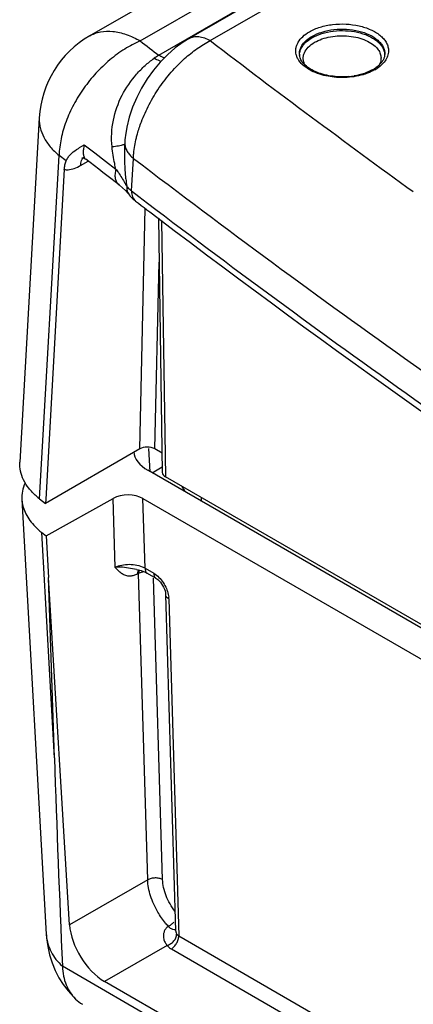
# Model space of a CAD drawing. Header units: inches. Extents: x 0 to 34, y 0 to 22.
# Tile 33 of 62: x 25.336 to 25.706, y 17.101 to 18.026. Entities that reach past the tile are written whole.
import ezdxf

# ---------------------------------------------------------------- set-up
doc = ezdxf.new("R2010")
doc.units = ezdxf.units.IN
doc.header["$LTSCALE"] = 1.87
doc.header["$MEASUREMENT"] = 0
doc.layers.get('0').update_dxf_attribs({"linetype": 'CONTINUOUS'})

msp = doc.modelspace()

# ---------------------------------------------------------------- linework, layer by layer
at = {"color": 7, "linetype": 'CONTINUOUS'}
for p, q in [((25.40219, 18.0106), (30.2524, 20.81105)), ((25.4497, 18.0059), (30.2999, 20.80635)), ((25.49552, 18.00812), (26.33955, 18.49545)), ((25.51552, 18.00614), (26.35955, 18.49347)), ((25.46706, 17.99242), (26.30478, 18.47611)), ((25.35485, 17.93372), (25.33658, 17.61003)), ((25.43579, 17.91694), (25.4358, 17.91701)), ((25.38975, 17.90374), (25.3916, 17.90493)), ((25.39274, 17.90564), (25.39715, 17.90833)), ((25.39715, 17.90833), (25.40704, 17.90068)), ((25.35516, 17.57563), (25.37344, 17.89838)), ((25.38013, 17.89318), (25.37344, 17.89838)), ((25.39373, 17.88888), (25.40081, 17.89297)), ((25.3948, 17.89615), (25.39472, 17.89614)), ((25.39608, 17.89599), (25.3972, 17.89704)), ((25.39801, 17.8951), (25.39856, 17.89471)), ((25.39856, 17.89471), (25.39857, 17.8947)), ((25.41077, 17.88527), (25.39857, 17.8947)), ((25.40704, 17.90068), (25.41696, 17.89304)), ((25.41696, 17.89304), (25.42689, 17.88541)), ((25.44154, 17.86492), (25.44328, 17.89556)), ((25.37834, 17.88504), (25.36085, 17.57531)), ((25.41456, 17.88235), (25.41077, 17.88527)), ((25.41836, 17.87942), (25.41456, 17.88235)), ((25.42978, 17.87065), (25.41836, 17.87942)), ((25.42978, 17.87065), (25.42978, 17.87064)), ((25.43804, 17.8629), (25.43949, 17.86116)), ((25.43948, 17.86116), (25.43949, 17.86115)), ((25.44154, 17.86492), (25.44843, 17.85966)), ((25.44534, 17.85542), (25.44534, 17.85541)), ((25.44927, 17.62255), (25.45451, 17.84858)), ((25.46686, 17.83938), (25.47047, 17.6004)), ((25.46976, 17.83722), (25.4734, 17.59637)), ((25.46341, 17.62255), (25.46748, 17.79807)), ((25.44927, 17.62255), (25.36062, 17.57137)), ((25.4591, 17.6011), (25.45777, 17.62307)), ((25.4702, 17.61863), (25.46341, 17.62255)), ((25.83765, 17.38253), (25.4568, 17.60243)), ((25.46085, 17.60008), (25.47039, 17.60559)), ((25.80583, 17.40443), (25.4734, 17.59637)), ((25.3385, 17.57492), (25.36145, 17.16656)), ((25.35516, 17.57563), (25.36062, 17.57137)), ((25.36085, 17.57531), (25.36062, 17.57137)), ((25.36121, 17.54086), (25.42426, 17.57602)), ((25.42619, 17.51125), (25.42426, 17.57602)), ((25.45425, 17.51039), (25.4523, 17.57587)), ((25.4523, 17.57587), (25.8124, 17.36795)), ((25.50745, 17.57318), (25.50729, 17.5768)), ((25.36903, 17.33215), (25.35709, 17.54408)), ((25.35709, 17.54408), (25.36121, 17.54086)), ((25.36121, 17.54086), (25.36343, 17.5016)), ((25.44633, 17.50913), (25.44062, 17.51027)), ((25.44705, 17.50637), (25.44696, 17.50495)), ((25.44817, 17.50559), (25.44696, 17.50495)), ((25.44736, 17.50762), (25.44705, 17.50637)), ((25.44798, 17.50884), (25.44736, 17.50762)), ((25.44826, 17.50701), (25.44817, 17.50559)), ((25.44951, 17.50622), (25.44817, 17.50559)), ((25.45673, 17.21767), (25.44817, 17.50559)), ((25.44872, 17.50867), (25.44826, 17.50701)), ((25.45264, 17.50707), (25.44951, 17.50622)), ((25.45425, 17.51039), (25.46242, 17.50567)), ((25.45465, 17.50668), (25.45632, 17.50581)), ((25.45632, 17.50581), (25.46449, 17.50109)), ((25.46242, 17.50567), (25.46499, 17.50391)), ((25.38334, 17.17526), (25.36343, 17.5016)), ((25.36903, 17.33215), (25.36343, 17.5016)), ((25.44029, 17.50299), (25.43792, 17.50311)), ((25.47074, 17.2179), (25.46232, 17.50103)), ((25.46449, 17.50109), (25.46532, 17.50056)), ((25.47358, 17.48629), (25.47363, 17.48555)), ((25.47363, 17.48554), (25.48301, 17.1698)), ((25.47655, 17.48176), (25.48597, 17.16492)), ((25.45673, 17.21767), (25.38334, 17.17526)), ((25.47764, 17.17248), (25.47624, 17.17387)), ((25.48597, 17.16492), (26.52886, 16.56276)), ((25.47502, 17.15607), (25.41622, 17.12208)), ((25.47902, 17.15274), (26.52173, 16.55069)), ((26.46356, 16.5088), (25.37653, 17.13644)), ((26.46329, 16.51752), (25.41622, 17.12208))]:
    msp.add_line(p, q, dxfattribs=at)
for points in [[(25.49557, 18.00815), (25.49022, 18.00483), (25.4826, 17.99925), (25.47534, 17.99291), (25.46849, 17.98588), (25.46213, 17.97827), (25.45629, 17.97014), (25.45102, 17.96156), (25.44643, 17.95267), (25.44255, 17.94355), (25.43941, 17.93425), (25.43709, 17.92491), (25.43579, 17.91694)], [(25.39472, 17.89614), (25.39497, 17.89614), (25.39548, 17.89609), (25.39619, 17.89593), (25.39705, 17.89561), (25.39801, 17.8951)], [(25.42978, 17.87064), (25.43034, 17.87021), (25.43312, 17.86789), (25.43574, 17.86539), (25.43804, 17.8629)], [(25.43949, 17.86115), (25.44006, 17.86044), (25.4415, 17.85884), (25.44309, 17.85729)], [(25.44309, 17.85729), (25.44483, 17.85582), (25.44534, 17.85542)], [(25.44633, 17.50914), (25.44818, 17.50878), (25.45053, 17.5082), (25.4527, 17.50749), (25.45465, 17.50668)], [(25.46532, 17.50056), (25.46635, 17.49975), (25.46747, 17.49869), (25.46863, 17.49739)], [(25.46863, 17.49739), (25.46977, 17.49588), (25.47081, 17.49424), (25.47172, 17.49251)], [(25.47172, 17.49251), (25.47247, 17.49077), (25.47302, 17.4891)], [(25.47302, 17.4891), (25.47338, 17.4876), (25.47358, 17.48629)], [(25.36144, 17.16658), (25.36171, 17.16299), (25.3628, 17.15497)], [(25.3628, 17.15497), (25.36454, 17.14713), (25.3669, 17.13963), (25.36981, 17.13251), (25.37332, 17.12568), (25.37737, 17.11921), (25.38189, 17.11321), (25.38691, 17.10759), (25.38886, 17.10566)]]:
    msp.add_lwpolyline(points, dxfattribs=at)
for centre, radius, start, end in [((25.44971, 17.92833), 0.09501, 120.0048, 176.75777), ((30.86061, 24.95649), 8.80844, 232.099895, 232.242857), ((31.03162, 25.22787), 9.08739, 232.626733, 234.126329), ((25.55264, 17.86096), 0.15687, 123.06673, 124.94326), ((25.6105, 17.9938), 0.0111, 181.26493, 188.17757), ((25.66617, 17.99248), 0.01338, 358.77596, 4.61647), ((25.65068, 18.01002), 0.03578, 299.98416, 302.24009), ((25.651, 18.01236), 0.03867, 299.96109, 303.42631), ((25.63976, 18.04072), 0.06858, 274.89259, 279.25859), ((25.51497, 17.90715), 0.07979, 172.95018, 178.51247), ((25.46689, 17.78437), 0.14214, 121.44076, 121.98085), ((31.17633, 25.41351), 9.45449, 232.67151, 236.633202), ((25.75177, 17.9055), 0.31681, 185.30166, 186.5417), ((25.30703, 17.7994), 0.14764, 28.30713, 29.60017), ((25.46014, 17.88864), 0.03015, 229.75813, 231.89237), ((31.18004, 25.3891), 9.46276, 232.720652, 236.62091), ((30.9222, 25.0309), 9.02683, 232.646467, 232.815862), ((31.28808, 25.52699), 9.64319, 232.865334, 236.472274), ((25.39676, 17.62898), 0.06765, 228.49824, 232.05492), ((25.4435, 17.49235), 0.02099, 59.20468, 63.1646), ((25.45538, 17.4811), 0.02118, 1.76178, 5.43419), ((48.16926, 18.10856), 22.81345, 181.950315, 182.442216), ((25.48132, 17.16555), 0.00975, 126.53553, 136.95978), ((25.4815, 17.16533), 0.01004, 121.60892, 126.54734), ((25.40255, 17.16886), 0.04117, 183.21399, 184.73917), ((25.4126, 17.13034), 0.03424, 226.10891, 240.02498)]:
    msp.add_arc(centre, radius, start, end, dxfattribs=at)
for centre, major_axis, ratio, start_param, end_param in [((25.45634, 17.61846), (0.01, 0), 0.577563, 0.786122, 2.356614), ((25.48867, 17.62079), (0.04505, 0), 0.576685, -3.106725, -2.356803), ((25.48047, 17.60045), (0.01, 0), 0.577343, -3.132864, -2.356233), ((25.43816, 17.5677), (0.02001, -0.00001), 0.577387, 0.786008, 2.339351), ((25.5607, 17.59984), (0.07505, -0.00003), 0.577036, -2.850853, -2.710871), ((25.4151, 17.15817), (-0.02366, 0.0383), 0.556666, 0.803864, 2.33946)]:
    msp.add_ellipse(centre, major_axis=major_axis, ratio=ratio, start_param=start_param, end_param=end_param, dxfattribs=at)
for points, knots in [([(25.4022, 18.0106), (25.40375, 18.0115), (25.40706, 18.01305), (25.41432, 18.01506), (25.4245, 18.01533), (25.43723, 18.01224), (25.44553, 18.0083), (25.4497, 18.0059)], [0, 0, 0, 0, 0.108168, 0.218344, 0.451302, 0.710651, 1, 1, 1, 1]), ([(25.61855, 17.97458), (25.61573, 17.97547), (25.61048, 17.97757), (25.60374, 17.98187), (25.59949, 17.9863), (25.59729, 17.99013), (25.59626, 17.99302), (25.59582, 17.99597), (25.59598, 17.99893), (25.59674, 18.00186), (25.59859, 18.00576), (25.60244, 18.01034), (25.60643, 18.01316), (25.60867, 18.01445)], [0, 0, 0, 0, 0.157124, 0.297994, 0.421652, 0.477982, 0.531556, 0.583498, 0.635135, 0.687832, 0.742822, 0.862932, 1, 1, 1, 1]), ([(25.60867, 18.01445), (25.61184, 18.01628), (25.61902, 18.01926), (25.63072, 18.02165), (25.64311, 18.02208), (25.65522, 18.02049), (25.66609, 18.01702), (25.67373, 18.01259), (25.67832, 18.00828), (25.68083, 18.0049), (25.68248, 18.00133), (25.68297, 17.99883), (25.68305, 17.9976)], [0, 0, 0, 0, 0.127928, 0.268658, 0.415087, 0.559075, 0.692981, 0.811132, 0.863678, 0.912067, 0.957082, 1, 1, 1, 1]), ([(25.61114, 18.01021), (25.61413, 18.01194), (25.62089, 18.01472), (25.63191, 18.01691), (25.64356, 18.0172), (25.65487, 18.01557), (25.66492, 18.01216), (25.67188, 18.00785), (25.67593, 18.0037), (25.67806, 18.00046), (25.67934, 17.99706), (25.6796, 17.9947), (25.67957, 17.99356)], [0, 0, 0, 0, 0.128967, 0.270962, 0.418466, 0.562922, 0.696406, 0.813259, 0.864993, 0.912625, 0.957132, 1, 1, 1, 1]), ([(25.61116, 18.00884), (25.61407, 18.01051), (25.62063, 18.01324), (25.63133, 18.01544), (25.64267, 18.01585), (25.65377, 18.01442), (25.66375, 18.01128), (25.67079, 18.00725), (25.67504, 18.00331), (25.67738, 18.00023), (25.67893, 17.99697), (25.67941, 17.99468), (25.67951, 17.99356)], [0, 0, 0, 0, 0.127706, 0.268114, 0.414254, 0.558142, 0.692181, 0.810642, 0.863368, 0.911922, 0.957053, 1, 1, 1, 1]), ([(25.4497, 18.0059), (25.44466, 18.00374), (25.43467, 17.99842), (25.42071, 17.98818), (25.4078, 17.97578), (25.39641, 17.96168), (25.38693, 17.94639), (25.37971, 17.93043), (25.37501, 17.91438), (25.37362, 17.9036), (25.37344, 17.89838)], [0, 0, 0, 0, 0.119095, 0.244956, 0.375057, 0.506944, 0.637858, 0.765119, 0.886521, 1, 1, 1, 1]), ([(25.49141, 17.98927), (25.49518, 17.99265), (25.50288, 17.99881), (25.51129, 18.00396), (25.51552, 18.00614)], [0, 0, 0, 0, 0.515711, 1, 1, 1, 1]), ([(25.49557, 18.00815), (25.49689, 18.0089), (25.49991, 18.00999), (25.50494, 18.01011), (25.51029, 18.00881), (25.51377, 18.00715), (25.51552, 18.00614)], [0, 0, 0, 0, 0.217671, 0.450903, 0.710578, 1, 1, 1, 1]), ([(25.5994, 17.99356), (25.59937, 17.99511), (25.59988, 17.99834), (25.60228, 18.00286), (25.60612, 18.00695), (25.60936, 18.00918), (25.61114, 18.01021)], [0, 0, 0, 0, 0.217788, 0.450648, 0.70983, 1, 1, 1, 1]), ([(25.60254, 18.00142), (25.60306, 18.00213), (25.6055, 18.00506), (25.60862, 18.00737), (25.61116, 18.00884)], [0, 0, 0, 0, 0.230281, 1, 1, 1, 1]), ([(25.60461, 17.98335), (25.60413, 17.98423), (25.60335, 17.98607), (25.60283, 17.98898), (25.60302, 17.99192), (25.60423, 17.99587), (25.60763, 18.00057), (25.61146, 18.00334), (25.61364, 18.0046)], [0, 0, 0, 0, 0.117452, 0.230065, 0.341719, 0.456464, 0.707273, 1, 1, 1, 1]), ([(25.61364, 18.0046), (25.61582, 18.00586), (25.62069, 18.00801), (25.62863, 18.01004), (25.63717, 18.01094), (25.64585, 18.01066), (25.65417, 18.00922), (25.66168, 18.0067), (25.66798, 18.00322), (25.67137, 18.00016), (25.67268, 17.99852)], [0, 0, 0, 0, 0.119775, 0.250355, 0.387463, 0.525984, 0.660641, 0.786625, 0.900286, 1, 1, 1, 1]), ([(25.59945, 17.99317), (25.59952, 17.9946), (25.60016, 17.99755), (25.60164, 18.00018), (25.60254, 18.00142)], [0, 0, 0, 0, 0.482891, 1, 1, 1, 1]), ([(25.68305, 17.9976), (25.68315, 17.99601), (25.68281, 17.9927), (25.68069, 17.98798), (25.6771, 17.98364), (25.67402, 17.98122), (25.6723, 17.98009)], [0, 0, 0, 0, 0.221776, 0.45564, 0.713059, 1, 1, 1, 1]), ([(25.67268, 17.99852), (25.67358, 17.99739), (25.67508, 17.99502), (25.67619, 17.99102), (25.67597, 17.98696), (25.67497, 17.98443), (25.67431, 17.98324)], [0, 0, 0, 0, 0.264776, 0.50988, 0.749636, 1, 1, 1, 1]), ([(25.42323, 17.90633), (25.42235, 17.91464), (25.42324, 17.93156), (25.43164, 17.95502), (25.44314, 17.97175), (25.45399, 17.98278), (25.45981, 17.98746), (25.4628, 17.98955)], [0, 0, 0, 0, 0.260327, 0.518465, 0.76774, 0.886549, 1, 1, 1, 1]), ([(25.45079, 17.92987), (25.4529, 17.93547), (25.45791, 17.94654), (25.46734, 17.96219), (25.47849, 17.97664), (25.48697, 17.98529), (25.49141, 17.98927)], [0, 0, 0, 0, 0.24752, 0.500777, 0.75362, 1, 1, 1, 1]), ([(25.46928, 17.9866), (25.46875, 17.98677), (25.4665, 17.98756), (25.46436, 17.98863), (25.4628, 17.98955)], [0, 0, 0, 0, 0.237176, 1, 1, 1, 1]), ([(25.47249, 17.9899), (25.47204, 17.99006), (25.47017, 17.99077), (25.46837, 17.99166), (25.46706, 17.99242)], [0, 0, 0, 0, 0.241072, 1, 1, 1, 1]), ([(25.64561, 17.97239), (25.64282, 17.97215), (25.63724, 17.972), (25.62901, 17.97274), (25.62123, 17.97439), (25.61424, 17.97688), (25.60834, 17.98009), (25.60379, 17.98382), (25.60073, 17.98786), (25.59971, 17.99083), (25.59951, 17.99223)], [0, 0, 0, 0, 0.155516, 0.309823, 0.458301, 0.596681, 0.721266, 0.829722, 0.921356, 1, 1, 1, 1]), ([(25.67957, 17.99356), (25.67956, 17.99271), (25.67931, 17.99094), (25.67831, 17.98832), (25.67667, 17.98572), (25.67523, 17.98413), (25.67442, 17.98335)], [0, 0, 0, 0, 0.21851, 0.452951, 0.711765, 1, 1, 1, 1]), ([(25.66856, 17.97903), (25.66598, 17.97754), (25.66018, 17.97504), (25.65405, 17.97357), (25.6508, 17.97303)], [0, 0, 0, 0, 0.474035, 1, 1, 1, 1]), ([(25.67031, 17.97886), (25.66967, 17.97848), (25.66694, 17.97701), (25.66406, 17.97581), (25.66183, 17.97504)], [0, 0, 0, 0, 0.239769, 1, 1, 1, 1]), ([(25.67442, 17.98335), (25.67409, 17.98303), (25.67263, 17.98171), (25.67103, 17.98056), (25.66977, 17.97976)], [0, 0, 0, 0, 0.236315, 1, 1, 1, 1]), ([(25.65048, 17.9723), (25.64509, 17.97149), (25.63427, 17.97109), (25.62359, 17.97299), (25.61855, 17.97458)], [0, 0, 0, 0, 0.50791, 1, 1, 1, 1]), ([(25.66183, 17.97504), (25.66094, 17.97474), (25.65722, 17.97356), (25.6534, 17.97274), (25.65048, 17.9723)], [0, 0, 0, 0, 0.242727, 1, 1, 1, 1]), ([(25.35485, 17.93367), (25.35476, 17.93214), (25.35481, 17.92903), (25.35582, 17.92274), (25.35824, 17.91657), (25.36176, 17.91073), (25.36626, 17.90478), (25.3704, 17.90079), (25.37344, 17.89838)], [0, 0, 0, 0, 0.111783, 0.224657, 0.46014, 0.58638, 0.718967, 1, 1, 1, 1]), ([(25.4461, 17.91471), (25.4464, 17.91597), (25.44773, 17.92109), (25.44938, 17.92613), (25.45079, 17.92987)], [0, 0, 0, 0, 0.245008, 1, 1, 1, 1]), ([(25.44328, 17.89556), (25.44335, 17.89711), (25.44383, 17.90355), (25.44495, 17.90994), (25.4461, 17.91471)], [0, 0, 0, 0, 0.240321, 1, 1, 1, 1]), ([(25.38013, 17.89318), (25.38059, 17.89431), (25.38174, 17.89646), (25.38482, 17.90021), (25.38774, 17.9024), (25.38975, 17.90374)], [0, 0, 0, 0, 0.252828, 0.50066, 1, 1, 1, 1]), ([(25.39715, 17.90833), (25.39674, 17.90684), (25.39616, 17.90404), (25.39605, 17.90059), (25.39645, 17.89823), (25.39694, 17.89679), (25.39762, 17.8956), (25.39823, 17.89497), (25.39856, 17.89471)], [0, 0, 0, 0, 0.321758, 0.596728, 0.714596, 0.819697, 0.913793, 1, 1, 1, 1]), ([(25.43349, 17.90812), (25.43291, 17.90791), (25.43156, 17.90754), (25.42815, 17.90687), (25.4253, 17.90654), (25.42323, 17.90633)], [0, 0, 0, 0, 0.175564, 0.402702, 1, 1, 1, 1]), ([(25.42689, 17.88541), (25.42647, 17.88714), (25.42492, 17.89405), (25.42379, 17.90106), (25.42323, 17.90633)], [0, 0, 0, 0, 0.250957, 1, 1, 1, 1]), ([(25.43522, 17.90922), (25.43517, 17.90912), (25.435, 17.9089), (25.43444, 17.90849), (25.43389, 17.90826), (25.43349, 17.90812)], [0, 0, 0, 0, 0.167018, 0.384071, 1, 1, 1, 1]), ([(25.43631, 17.87623), (25.43606, 17.87895), (25.43519, 17.88993), (25.43495, 17.90095), (25.43521, 17.90922)], [0, 0, 0, 0, 0.248724, 1, 1, 1, 1]), ([(25.43521, 17.90922), (25.43527, 17.908), (25.43573, 17.90551), (25.43738, 17.90193), (25.43993, 17.89853), (25.44209, 17.89652), (25.44328, 17.89557)], [0, 0, 0, 0, 0.223939, 0.4613, 0.718817, 1, 1, 1, 1]), ([(25.37834, 17.88504), (25.37842, 17.88652), (25.37879, 17.88929), (25.37963, 17.89197), (25.38013, 17.89318)], [0, 0, 0, 0, 0.529158, 1, 1, 1, 1]), ([(25.39373, 17.88888), (25.39375, 17.88958), (25.39397, 17.89208), (25.3949, 17.89461), (25.39608, 17.89599)], [0, 0, 0, 0, 0.279761, 1, 1, 1, 1]), ([(25.37834, 17.88504), (25.3795, 17.88487), (25.38267, 17.88478), (25.38798, 17.88596), (25.39179, 17.88776), (25.39373, 17.88888)], [0, 0, 0, 0, 0.219546, 0.584684, 1, 1, 1, 1]), ([(25.42689, 17.88541), (25.42644, 17.88394), (25.42587, 17.88105), (25.42601, 17.87684), (25.42709, 17.87374), (25.42848, 17.87179), (25.42933, 17.87099), (25.42978, 17.87065)], [0, 0, 0, 0, 0.288777, 0.550439, 0.783596, 0.893007, 1, 1, 1, 1]), ([(25.42689, 17.88541), (25.42768, 17.88436), (25.43073, 17.88014), (25.43348, 17.87571), (25.4354, 17.87232)], [0, 0, 0, 0, 0.252416, 1, 1, 1, 1]), ([(25.43702, 17.86941), (25.43695, 17.86791), (25.43727, 17.86496), (25.43861, 17.86228), (25.43948, 17.86116)], [0, 0, 0, 0, 0.512463, 1, 1, 1, 1]), ([(25.43702, 17.86941), (25.43727, 17.86907), (25.43839, 17.86772), (25.43965, 17.86649), (25.44067, 17.86563)], [0, 0, 0, 0, 0.240274, 1, 1, 1, 1]), ([(25.44154, 17.86492), (25.4415, 17.86395), (25.44161, 17.86205), (25.4423, 17.85939), (25.44352, 17.85711), (25.44469, 17.85591), (25.44533, 17.85542)], [0, 0, 0, 0, 0.275791, 0.532374, 0.771633, 1, 1, 1, 1]), ([(25.35193, 17.57831), (25.34941, 17.58054), (25.3449, 17.58522), (25.33981, 17.59315), (25.33686, 17.6015), (25.33642, 17.60724), (25.33658, 17.61003)], [0, 0, 0, 0, 0.277443, 0.53221, 0.770168, 1, 1, 1, 1]), ([(25.34154, 17.59055), (25.34042, 17.58808), (25.33873, 17.58295), (25.33836, 17.57755), (25.3385, 17.57492)], [0, 0, 0, 0, 0.507625, 1, 1, 1, 1]), ([(25.3385, 17.57492), (25.33854, 17.57432), (25.33874, 17.57193), (25.33921, 17.56955), (25.33971, 17.56781)], [0, 0, 0, 0, 0.248136, 1, 1, 1, 1]), ([(25.33971, 17.56781), (25.34033, 17.56563), (25.34206, 17.56126), (25.34589, 17.5551), (25.35094, 17.54927), (25.35493, 17.54576), (25.35709, 17.54408)], [0, 0, 0, 0, 0.227814, 0.468582, 0.725568, 1, 1, 1, 1]), ([(25.42619, 17.51125), (25.42809, 17.51226), (25.43247, 17.51371), (25.43944, 17.51436), (25.4465, 17.5136), (25.45098, 17.5121), (25.45298, 17.51109)], [0, 0, 0, 0, 0.233942, 0.493365, 0.75633, 1, 1, 1, 1]), ([(25.44062, 17.51027), (25.43808, 17.51078), (25.43435, 17.51141), (25.42951, 17.51154), (25.42725, 17.51139), (25.42618, 17.51125)], [0, 0, 0, 0, 0.533667, 0.778476, 1, 1, 1, 1]), ([(25.43792, 17.50311), (25.43673, 17.50329), (25.43439, 17.50402), (25.43132, 17.50602), (25.42867, 17.50853), (25.42702, 17.51034), (25.42619, 17.51125)], [0, 0, 0, 0, 0.249536, 0.495875, 0.746225, 1, 1, 1, 1]), ([(25.44696, 17.50495), (25.44588, 17.50437), (25.44372, 17.50345), (25.4414, 17.50304), (25.44029, 17.50299)], [0, 0, 0, 0, 0.525717, 1, 1, 1, 1]), ([(25.45425, 17.51039), (25.45425, 17.50989), (25.45433, 17.50893), (25.45472, 17.5076), (25.45537, 17.50652), (25.45598, 17.50601), (25.45631, 17.50581)], [0, 0, 0, 0, 0.288129, 0.548247, 0.782257, 1, 1, 1, 1]), ([(25.46242, 17.50567), (25.46242, 17.50517), (25.4625, 17.50421), (25.46289, 17.50288), (25.46354, 17.5018), (25.46416, 17.50128), (25.46449, 17.50109)], [0, 0, 0, 0, 0.288175, 0.548284, 0.782255, 1, 1, 1, 1]), ([(25.46499, 17.50391), (25.4666, 17.50264), (25.4696, 17.49959), (25.47195, 17.49603), (25.47298, 17.49411)], [0, 0, 0, 0, 0.484904, 1, 1, 1, 1]), ([(25.47298, 17.49411), (25.47392, 17.49234), (25.47545, 17.48877), (25.47629, 17.48496), (25.47647, 17.48311)], [0, 0, 0, 0, 0.518376, 1, 1, 1, 1]), ([(25.47655, 17.48176), (25.47613, 17.48198), (25.47535, 17.48248), (25.47441, 17.4834), (25.47379, 17.48443), (25.47364, 17.48518), (25.47363, 17.48554)], [0, 0, 0, 0, 0.29024, 0.550809, 0.783971, 1, 1, 1, 1]), ([(25.47074, 17.2179), (25.46974, 17.21844), (25.46743, 17.2192), (25.46375, 17.21953), (25.46005, 17.21908), (25.45773, 17.21825), (25.45672, 17.21769)], [0, 0, 0, 0, 0.234392, 0.496667, 0.760761, 1, 1, 1, 1]), ([(25.46627, 17.18732), (25.46345, 17.19215), (25.46002, 17.19973), (25.4574, 17.21012), (25.45681, 17.21521), (25.45673, 17.21767)], [0, 0, 0, 0, 0.522878, 0.770036, 1, 1, 1, 1]), ([(25.48246, 17.18782), (25.48072, 17.19007), (25.47756, 17.19483), (25.47392, 17.20245), (25.47153, 17.21018), (25.47081, 17.2154), (25.47074, 17.2179)], [0, 0, 0, 0, 0.260889, 0.520929, 0.770337, 1, 1, 1, 1]), ([(25.47624, 17.17387), (25.4753, 17.17487), (25.47161, 17.17906), (25.46839, 17.18367), (25.46627, 17.18732)], [0, 0, 0, 0, 0.244316, 1, 1, 1, 1]), ([(25.4742, 17.17221), (25.47356, 17.17152), (25.47249, 17.16996), (25.47132, 17.16649), (25.47141, 17.16368), (25.47183, 17.16195)], [0, 0, 0, 0, 0.259006, 0.511147, 1, 1, 1, 1]), ([(25.47624, 17.17387), (25.47713, 17.17441), (25.47892, 17.17567), (25.48057, 17.17712), (25.48139, 17.17792)], [0, 0, 0, 0, 0.476478, 1, 1, 1, 1]), ([(25.48302, 17.17078), (25.48219, 17.1706), (25.48077, 17.17081), (25.479, 17.17154), (25.47808, 17.17213), (25.47764, 17.17248)], [0, 0, 0, 0, 0.437961, 0.707821, 1, 1, 1, 1]), ([(25.36152, 17.16546), (25.36174, 17.16278), (25.36273, 17.15743), (25.36581, 17.14978), (25.37042, 17.14266), (25.37437, 17.13848), (25.37653, 17.13651)], [0, 0, 0, 0, 0.241758, 0.485663, 0.736953, 1, 1, 1, 1]), ([(25.47183, 17.16195), (25.47209, 17.16085), (25.47291, 17.15872), (25.47425, 17.15688), (25.47502, 17.15607)], [0, 0, 0, 0, 0.503119, 1, 1, 1, 1]), ([(25.47502, 17.15607), (25.47624, 17.15641), (25.4786, 17.15754), (25.48228, 17.16074), (25.48399, 17.16437), (25.48396, 17.16669)], [0, 0, 0, 0, 0.259387, 0.525122, 1, 1, 1, 1]), ([(25.47902, 17.15274), (25.48001, 17.15333), (25.48188, 17.15494), (25.48406, 17.15795), (25.48554, 17.16136), (25.48597, 17.16377), (25.48597, 17.16492)], [0, 0, 0, 0, 0.2381, 0.501099, 0.763496, 1, 1, 1, 1]), ([(25.48301, 17.1698), (25.48302, 17.16951), (25.48311, 17.16842), (25.48348, 17.16733), (25.48396, 17.16669)], [0, 0, 0, 0, 0.265321, 1, 1, 1, 1]), ([(25.48396, 17.16669), (25.48409, 17.16652), (25.48467, 17.16584), (25.48539, 17.16528), (25.48597, 17.16492)], [0, 0, 0, 0, 0.234325, 1, 1, 1, 1]), ([(25.47502, 17.15607), (25.47527, 17.15575), (25.47643, 17.15445), (25.47786, 17.15341), (25.47902, 17.15274)], [0, 0, 0, 0, 0.23259, 1, 1, 1, 1]), ([(25.37653, 17.13644), (25.37666, 17.13335), (25.37737, 17.12738), (25.37979, 17.11898), (25.38356, 17.11162), (25.38698, 17.10747), (25.38886, 17.10566)], [0, 0, 0, 0, 0.273481, 0.528938, 0.769367, 1, 1, 1, 1])]:
    msp.add_open_spline(points, degree=3, knots=knots, dxfattribs=at)

doc.saveas('drawing.dxf')
